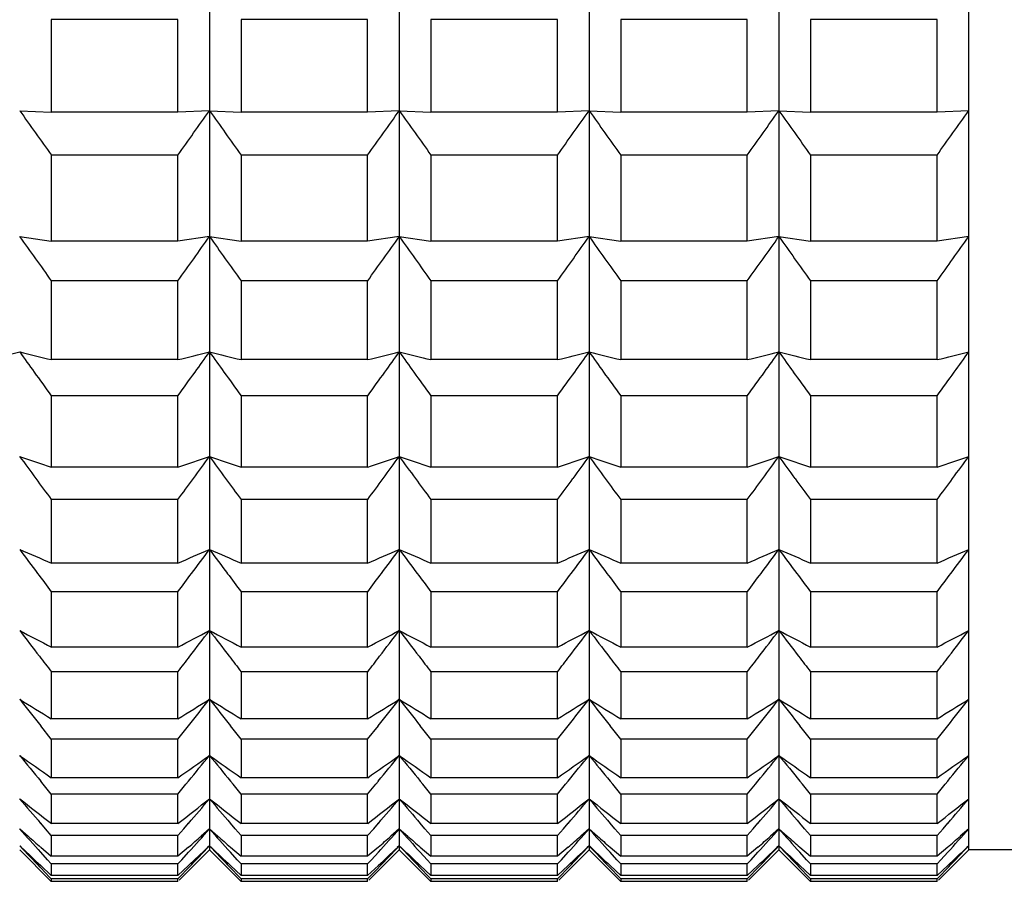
# Model space of a CAD drawing. Header units: millimetres. Extents: x -318 to -72, y -1102 to -995.
# Tile 5 of 24: x -188 to -176, y -1086 to -1075. Entities that reach past the tile are written whole.
import ezdxf

# ---------------------------------------------------------------- set-up
doc = ezdxf.new("R2010")
doc.units = ezdxf.units.MM
doc.header["$LTSCALE"] = 16.335
doc.layers.get('0').update_dxf_attribs({"linetype": 'CONTINUOUS'})

msp = doc.modelspace()

# ---------------------------------------------------------------- linework, layer by layer
at = {"linetype": 'Continuous'}
for p, q in [((-185.971, -1016.487), (-185.971, -1085.883)), ((-183.571, -1016.487), (-183.571, -1085.883)), ((-181.171, -1016.487), (-181.171, -1085.883)), ((-178.771, -1016.487), (-178.771, -1085.883)), ((-176.371, -1085.883), (-176.371, -1016.487)), ((-186.371, -1075.384), (-187.971, -1075.384)), ((-187.971, -1075.384), (-187.971, -1076.556)), ((-186.371, -1076.556), (-186.371, -1075.384)), ((-183.971, -1075.384), (-185.571, -1075.384)), ((-185.571, -1075.384), (-185.571, -1076.556)), ((-183.971, -1076.556), (-183.971, -1075.384)), ((-181.571, -1075.384), (-183.171, -1075.384)), ((-183.171, -1075.384), (-183.171, -1076.556)), ((-181.571, -1076.556), (-181.571, -1075.384)), ((-179.171, -1075.384), (-180.771, -1075.384)), ((-180.771, -1075.384), (-180.771, -1076.556)), ((-179.171, -1076.556), (-179.171, -1075.384)), ((-176.771, -1075.384), (-178.371, -1075.384)), ((-178.371, -1075.384), (-178.371, -1076.556)), ((-176.771, -1076.556), (-176.771, -1075.384)), ((-188.371, -1076.537), (-187.971, -1076.556)), ((-185.971, -1076.537), (-186.371, -1076.556)), ((-185.971, -1076.537), (-185.571, -1076.556)), ((-183.571, -1076.537), (-183.971, -1076.556)), ((-183.571, -1076.537), (-183.171, -1076.556)), ((-181.171, -1076.537), (-181.571, -1076.556)), ((-181.171, -1076.537), (-180.771, -1076.556)), ((-178.771, -1076.537), (-179.171, -1076.556)), ((-178.771, -1076.537), (-178.371, -1076.556)), ((-176.371, -1076.537), (-176.771, -1076.556)), ((-186.371, -1076.556), (-187.971, -1076.556)), ((-183.971, -1076.556), (-185.571, -1076.556)), ((-181.571, -1076.556), (-183.171, -1076.556)), ((-179.171, -1076.556), (-180.771, -1076.556)), ((-176.771, -1076.556), (-178.371, -1076.556)), ((-186.371, -1077.099), (-187.971, -1077.099)), ((-187.971, -1077.099), (-187.971, -1078.186)), ((-186.371, -1078.186), (-186.371, -1077.099)), ((-183.971, -1077.099), (-185.571, -1077.099)), ((-185.571, -1077.099), (-185.571, -1078.186)), ((-183.971, -1078.186), (-183.971, -1077.099)), ((-181.571, -1077.099), (-183.171, -1077.099)), ((-183.171, -1077.099), (-183.171, -1078.186)), ((-181.571, -1078.186), (-181.571, -1077.099)), ((-179.171, -1077.099), (-180.771, -1077.099)), ((-180.771, -1077.099), (-180.771, -1078.186)), ((-179.171, -1078.186), (-179.171, -1077.099)), ((-176.771, -1077.099), (-178.371, -1077.099)), ((-178.371, -1077.099), (-178.371, -1078.186)), ((-176.771, -1078.186), (-176.771, -1077.099)), ((-188.371, -1078.127), (-187.971, -1078.186)), ((-185.971, -1078.127), (-186.371, -1078.186)), ((-185.971, -1078.127), (-185.571, -1078.186)), ((-183.571, -1078.127), (-183.971, -1078.186)), ((-183.571, -1078.127), (-183.171, -1078.186)), ((-181.171, -1078.127), (-181.571, -1078.186)), ((-181.171, -1078.127), (-180.771, -1078.186)), ((-178.771, -1078.127), (-179.171, -1078.186)), ((-178.771, -1078.127), (-178.371, -1078.186)), ((-176.371, -1078.127), (-176.771, -1078.186)), ((-186.371, -1078.186), (-187.971, -1078.186)), ((-183.971, -1078.186), (-185.571, -1078.186)), ((-181.571, -1078.186), (-183.171, -1078.186)), ((-179.171, -1078.186), (-180.771, -1078.186)), ((-176.771, -1078.186), (-178.371, -1078.186)), ((-186.371, -1078.687), (-187.971, -1078.687)), ((-187.971, -1078.687), (-187.971, -1079.684)), ((-186.371, -1079.684), (-186.371, -1078.687)), ((-183.971, -1078.687), (-185.571, -1078.687)), ((-185.571, -1078.687), (-185.571, -1079.684)), ((-183.971, -1079.684), (-183.971, -1078.687)), ((-181.571, -1078.687), (-183.171, -1078.687)), ((-183.171, -1078.687), (-183.171, -1079.684)), ((-181.571, -1079.684), (-181.571, -1078.687)), ((-179.171, -1078.687), (-180.771, -1078.687)), ((-180.771, -1078.687), (-180.771, -1079.684)), ((-179.171, -1079.684), (-179.171, -1078.687)), ((-176.771, -1078.687), (-178.371, -1078.687)), ((-178.371, -1078.687), (-178.371, -1079.684)), ((-176.771, -1079.684), (-176.771, -1078.687)), ((-186.371, -1079.684), (-187.971, -1079.684)), ((-183.971, -1079.684), (-185.571, -1079.684)), ((-181.571, -1079.684), (-183.171, -1079.684)), ((-179.171, -1079.684), (-180.771, -1079.684)), ((-176.771, -1079.684), (-178.371, -1079.684)), ((-186.371, -1080.141), (-187.971, -1080.141)), ((-187.971, -1080.141), (-187.971, -1081.044)), ((-186.371, -1081.044), (-186.371, -1080.141)), ((-183.971, -1080.141), (-185.571, -1080.141)), ((-185.571, -1080.141), (-185.571, -1081.044)), ((-183.971, -1081.044), (-183.971, -1080.141)), ((-181.571, -1080.141), (-183.171, -1080.141)), ((-183.171, -1080.141), (-183.171, -1081.044)), ((-181.571, -1081.044), (-181.571, -1080.141)), ((-179.171, -1080.141), (-180.771, -1080.141)), ((-180.771, -1080.141), (-180.771, -1081.044)), ((-179.171, -1081.044), (-179.171, -1080.141)), ((-176.771, -1080.141), (-178.371, -1080.141)), ((-178.371, -1080.141), (-178.371, -1081.044)), ((-176.771, -1081.044), (-176.771, -1080.141)), ((-186.371, -1081.044), (-187.971, -1081.044)), ((-183.971, -1081.044), (-185.571, -1081.044)), ((-181.571, -1081.044), (-183.171, -1081.044)), ((-179.171, -1081.044), (-180.771, -1081.044)), ((-176.771, -1081.044), (-178.371, -1081.044)), ((-186.371, -1081.454), (-187.971, -1081.454)), ((-187.971, -1081.454), (-187.971, -1082.258)), ((-186.371, -1082.258), (-186.371, -1081.454)), ((-183.971, -1081.454), (-185.571, -1081.454)), ((-185.571, -1081.454), (-185.571, -1082.258)), ((-183.971, -1082.258), (-183.971, -1081.454)), ((-181.571, -1081.454), (-183.171, -1081.454)), ((-183.171, -1081.454), (-183.171, -1082.258)), ((-181.571, -1082.258), (-181.571, -1081.454)), ((-179.171, -1081.454), (-180.771, -1081.454)), ((-180.771, -1081.454), (-180.771, -1082.258)), ((-179.171, -1082.258), (-179.171, -1081.454)), ((-176.771, -1081.454), (-178.371, -1081.454)), ((-178.371, -1081.454), (-178.371, -1082.258)), ((-176.771, -1082.258), (-176.771, -1081.454)), ((-186.371, -1082.258), (-187.971, -1082.258)), ((-183.971, -1082.258), (-185.571, -1082.258)), ((-181.571, -1082.258), (-183.171, -1082.258)), ((-179.171, -1082.258), (-180.771, -1082.258)), ((-176.771, -1082.258), (-178.371, -1082.258)), ((-186.371, -1082.62), (-187.971, -1082.62)), ((-187.971, -1082.62), (-187.971, -1083.321)), ((-186.371, -1083.321), (-186.371, -1082.62)), ((-183.971, -1082.62), (-185.571, -1082.62)), ((-185.571, -1082.62), (-185.571, -1083.321)), ((-183.971, -1083.321), (-183.971, -1082.62)), ((-181.571, -1082.62), (-183.171, -1082.62)), ((-183.171, -1082.62), (-183.171, -1083.321)), ((-181.571, -1083.321), (-181.571, -1082.62)), ((-179.171, -1082.62), (-180.771, -1082.62)), ((-180.771, -1082.62), (-180.771, -1083.321)), ((-179.171, -1083.321), (-179.171, -1082.62)), ((-176.771, -1082.62), (-178.371, -1082.62)), ((-178.371, -1082.62), (-178.371, -1083.321)), ((-176.771, -1083.321), (-176.771, -1082.62)), ((-186.371, -1083.321), (-187.971, -1083.321)), ((-183.971, -1083.321), (-185.571, -1083.321)), ((-181.571, -1083.321), (-183.171, -1083.321)), ((-179.171, -1083.321), (-180.771, -1083.321)), ((-176.771, -1083.321), (-178.371, -1083.321)), ((-186.371, -1083.632), (-187.971, -1083.632)), ((-187.971, -1083.632), (-187.971, -1084.227)), ((-186.371, -1084.227), (-186.371, -1083.632)), ((-183.971, -1083.632), (-185.571, -1083.632)), ((-185.571, -1083.632), (-185.571, -1084.227)), ((-183.971, -1084.227), (-183.971, -1083.632)), ((-181.571, -1083.632), (-183.171, -1083.632)), ((-183.171, -1083.632), (-183.171, -1084.227)), ((-181.571, -1084.227), (-181.571, -1083.632)), ((-179.171, -1083.632), (-180.771, -1083.632)), ((-180.771, -1083.632), (-180.771, -1084.227)), ((-179.171, -1084.227), (-179.171, -1083.632)), ((-176.771, -1083.632), (-178.371, -1083.632)), ((-178.371, -1083.632), (-178.371, -1084.227)), ((-176.771, -1084.227), (-176.771, -1083.632)), ((-186.371, -1084.227), (-187.971, -1084.227)), ((-183.971, -1084.227), (-185.571, -1084.227)), ((-181.571, -1084.227), (-183.171, -1084.227)), ((-179.171, -1084.227), (-180.771, -1084.227)), ((-176.771, -1084.227), (-178.371, -1084.227)), ((-187.971, -1084.486), (-188.105, -1084.317)), ((-186.371, -1084.486), (-186.236, -1084.317)), ((-185.571, -1084.486), (-185.705, -1084.317)), ((-183.971, -1084.486), (-183.836, -1084.317)), ((-183.171, -1084.486), (-183.305, -1084.317)), ((-181.571, -1084.486), (-181.436, -1084.317)), ((-180.771, -1084.486), (-180.905, -1084.317)), ((-179.171, -1084.486), (-179.036, -1084.317)), ((-178.371, -1084.486), (-178.505, -1084.317)), ((-176.771, -1084.486), (-176.636, -1084.317)), ((-186.371, -1084.486), (-187.971, -1084.486)), ((-187.971, -1084.486), (-187.971, -1084.972)), ((-186.371, -1084.972), (-186.371, -1084.486)), ((-183.971, -1084.486), (-185.571, -1084.486)), ((-185.571, -1084.486), (-185.571, -1084.972)), ((-183.971, -1084.972), (-183.971, -1084.486)), ((-181.571, -1084.486), (-183.171, -1084.486)), ((-183.171, -1084.486), (-183.171, -1084.972)), ((-181.571, -1084.972), (-181.571, -1084.486)), ((-179.171, -1084.486), (-180.771, -1084.486)), ((-180.771, -1084.486), (-180.771, -1084.972)), ((-179.171, -1084.972), (-179.171, -1084.486)), ((-176.771, -1084.486), (-178.371, -1084.486)), ((-178.371, -1084.486), (-178.371, -1084.972)), ((-176.771, -1084.972), (-176.771, -1084.486)), ((-188.072, -1085.055), (-188.105, -1085.015)), ((-186.371, -1084.972), (-187.971, -1084.972)), ((-186.269, -1085.055), (-186.236, -1085.015)), ((-185.672, -1085.055), (-185.705, -1085.015)), ((-183.971, -1084.972), (-185.571, -1084.972)), ((-183.869, -1085.055), (-183.836, -1085.015)), ((-183.272, -1085.055), (-183.305, -1085.015)), ((-181.571, -1084.972), (-183.171, -1084.972)), ((-181.469, -1085.055), (-181.436, -1085.015)), ((-180.872, -1085.055), (-180.905, -1085.015)), ((-179.171, -1084.972), (-180.771, -1084.972)), ((-179.069, -1085.055), (-179.036, -1085.015)), ((-178.472, -1085.055), (-178.505, -1085.015)), ((-176.771, -1084.972), (-178.371, -1084.972)), ((-176.669, -1085.055), (-176.636, -1085.015)), ((-187.971, -1085.179), (-188.072, -1085.055)), ((-186.371, -1085.179), (-186.269, -1085.055)), ((-185.571, -1085.179), (-185.672, -1085.055)), ((-183.971, -1085.179), (-183.869, -1085.055)), ((-183.171, -1085.179), (-183.272, -1085.055)), ((-181.571, -1085.179), (-181.469, -1085.055)), ((-180.771, -1085.179), (-180.872, -1085.055)), ((-179.171, -1085.179), (-179.069, -1085.055)), ((-178.371, -1085.179), (-178.472, -1085.055)), ((-176.771, -1085.179), (-176.669, -1085.055)), ((-186.371, -1085.179), (-187.971, -1085.179)), ((-187.971, -1085.179), (-187.971, -1085.552)), ((-186.371, -1085.552), (-186.371, -1085.179)), ((-183.971, -1085.179), (-185.571, -1085.179)), ((-185.571, -1085.179), (-185.571, -1085.552)), ((-183.971, -1085.552), (-183.971, -1085.179)), ((-181.571, -1085.179), (-183.171, -1085.179)), ((-183.171, -1085.179), (-183.171, -1085.552)), ((-181.571, -1085.552), (-181.571, -1085.179)), ((-179.171, -1085.179), (-180.771, -1085.179)), ((-180.771, -1085.179), (-180.771, -1085.552)), ((-179.171, -1085.552), (-179.171, -1085.179)), ((-176.771, -1085.179), (-178.371, -1085.179)), ((-178.371, -1085.179), (-178.371, -1085.552)), ((-176.771, -1085.552), (-176.771, -1085.179)), ((-188.371, -1085.62), (-188.265, -1085.711)), ((-188.046, -1085.617), (-188.105, -1085.549)), ((-187.971, -1085.705), (-188.046, -1085.617)), ((-186.371, -1085.552), (-187.971, -1085.552)), ((-186.371, -1085.705), (-186.295, -1085.617)), ((-186.295, -1085.617), (-186.236, -1085.549)), ((-185.971, -1085.62), (-186.077, -1085.711)), ((-185.971, -1085.62), (-185.865, -1085.711)), ((-185.646, -1085.617), (-185.705, -1085.549)), ((-185.571, -1085.705), (-185.646, -1085.617)), ((-183.971, -1085.552), (-185.571, -1085.552)), ((-183.971, -1085.705), (-183.895, -1085.617)), ((-183.895, -1085.617), (-183.836, -1085.549)), ((-183.571, -1085.62), (-183.677, -1085.711)), ((-183.571, -1085.62), (-183.465, -1085.711)), ((-183.246, -1085.617), (-183.305, -1085.549)), ((-183.171, -1085.705), (-183.246, -1085.617)), ((-181.571, -1085.552), (-183.171, -1085.552)), ((-181.571, -1085.705), (-181.495, -1085.617)), ((-181.495, -1085.617), (-181.436, -1085.549)), ((-181.171, -1085.62), (-181.277, -1085.711)), ((-181.171, -1085.62), (-181.065, -1085.711)), ((-180.846, -1085.617), (-180.905, -1085.549)), ((-180.771, -1085.705), (-180.846, -1085.617)), ((-179.171, -1085.552), (-180.771, -1085.552)), ((-179.171, -1085.705), (-179.095, -1085.617)), ((-179.095, -1085.617), (-179.036, -1085.549)), ((-178.771, -1085.62), (-178.877, -1085.711)), ((-178.771, -1085.62), (-178.665, -1085.711)), ((-178.446, -1085.617), (-178.505, -1085.549)), ((-178.371, -1085.705), (-178.446, -1085.617)), ((-176.771, -1085.552), (-178.371, -1085.552)), ((-176.771, -1085.705), (-176.695, -1085.617)), ((-176.695, -1085.617), (-176.636, -1085.549)), ((-176.371, -1085.62), (-176.477, -1085.711)), ((-186.371, -1085.705), (-187.971, -1085.705)), ((-187.971, -1085.705), (-187.971, -1085.966)), ((-186.371, -1085.966), (-186.371, -1085.705)), ((-183.971, -1085.705), (-185.571, -1085.705)), ((-185.571, -1085.705), (-185.571, -1085.966)), ((-183.971, -1085.966), (-183.971, -1085.705)), ((-181.571, -1085.705), (-183.171, -1085.705)), ((-183.171, -1085.705), (-183.171, -1085.966)), ((-181.571, -1085.966), (-181.571, -1085.705)), ((-179.171, -1085.705), (-180.771, -1085.705)), ((-180.771, -1085.705), (-180.771, -1085.966)), ((-179.171, -1085.966), (-179.171, -1085.705)), ((-176.771, -1085.705), (-178.371, -1085.705)), ((-178.371, -1085.705), (-178.371, -1085.966)), ((-176.771, -1085.966), (-176.771, -1085.705)), ((-188.371, -1085.833), (-188.346, -1085.856)), ((-187.971, -1086.283), (-188.371, -1085.883)), ((-188.105, -1085.85), (-187.971, -1085.966)), ((-186.236, -1085.85), (-186.371, -1085.966)), ((-185.971, -1085.883), (-186.355, -1086.267)), ((-185.971, -1085.833), (-185.996, -1085.856)), ((-185.971, -1085.833), (-185.946, -1085.856)), ((-185.571, -1086.283), (-185.971, -1085.883)), ((-185.705, -1085.85), (-185.571, -1085.966)), ((-183.836, -1085.85), (-183.971, -1085.966)), ((-183.571, -1085.883), (-183.955, -1086.267)), ((-183.571, -1085.833), (-183.596, -1085.856)), ((-183.571, -1085.833), (-183.546, -1085.856)), ((-183.171, -1086.283), (-183.571, -1085.883)), ((-183.305, -1085.85), (-183.171, -1085.966)), ((-181.436, -1085.85), (-181.571, -1085.966)), ((-181.171, -1085.883), (-181.555, -1086.267)), ((-181.171, -1085.833), (-181.196, -1085.856)), ((-181.171, -1085.833), (-181.146, -1085.856)), ((-180.771, -1086.283), (-181.171, -1085.883)), ((-180.905, -1085.85), (-180.771, -1085.966)), ((-179.036, -1085.85), (-179.171, -1085.966)), ((-178.771, -1085.883), (-179.155, -1086.267)), ((-178.771, -1085.833), (-178.796, -1085.856)), ((-178.771, -1085.833), (-178.746, -1085.856)), ((-178.371, -1086.283), (-178.771, -1085.883)), ((-178.505, -1085.85), (-178.371, -1085.966)), ((-176.636, -1085.85), (-176.771, -1085.966)), ((-176.371, -1085.883), (-176.755, -1086.267)), ((-176.371, -1085.833), (-176.396, -1085.856)), ((-188.02, -1086.01), (-188.105, -1085.915)), ((-187.971, -1086.063), (-188.02, -1086.01)), ((-186.371, -1085.966), (-187.971, -1085.966)), ((-186.371, -1086.063), (-186.322, -1086.01)), ((-186.322, -1086.01), (-186.236, -1085.915)), ((-185.62, -1086.01), (-185.705, -1085.915)), ((-185.571, -1086.063), (-185.62, -1086.01)), ((-183.971, -1085.966), (-185.571, -1085.966)), ((-183.971, -1086.063), (-183.922, -1086.01)), ((-183.922, -1086.01), (-183.836, -1085.915)), ((-183.22, -1086.01), (-183.305, -1085.915)), ((-183.171, -1086.063), (-183.22, -1086.01)), ((-181.571, -1085.966), (-183.171, -1085.966)), ((-181.571, -1086.063), (-181.522, -1086.01)), ((-181.522, -1086.01), (-181.436, -1085.915)), ((-180.82, -1086.01), (-180.905, -1085.915)), ((-180.771, -1086.063), (-180.82, -1086.01)), ((-179.171, -1085.966), (-180.771, -1085.966)), ((-179.171, -1086.063), (-179.122, -1086.01)), ((-179.122, -1086.01), (-179.036, -1085.915)), ((-178.42, -1086.01), (-178.505, -1085.915)), ((-178.371, -1086.063), (-178.42, -1086.01)), ((-176.771, -1085.966), (-178.371, -1085.966)), ((-176.771, -1086.063), (-176.722, -1086.01)), ((-176.722, -1086.01), (-176.636, -1085.915)), ((-188.105, -1086.111), (-188.114, -1086.102)), ((-188.105, -1086.083), (-187.971, -1086.209)), ((-187.992, -1086.229), (-188.105, -1086.111)), ((-186.371, -1086.063), (-187.971, -1086.063)), ((-187.971, -1086.063), (-187.971, -1086.209)), ((-186.371, -1086.209), (-186.371, -1086.063)), ((-186.236, -1086.083), (-186.371, -1086.209)), ((-186.35, -1086.229), (-186.236, -1086.111)), ((-186.236, -1086.111), (-186.228, -1086.102)), ((-185.705, -1086.111), (-185.714, -1086.102)), ((-185.705, -1086.083), (-185.571, -1086.209)), ((-185.592, -1086.229), (-185.705, -1086.111)), ((-183.971, -1086.063), (-185.571, -1086.063)), ((-185.571, -1086.063), (-185.571, -1086.209)), ((-183.971, -1086.209), (-183.971, -1086.063)), ((-183.836, -1086.083), (-183.971, -1086.209)), ((-183.95, -1086.229), (-183.836, -1086.111)), ((-183.836, -1086.111), (-183.828, -1086.102)), ((-183.305, -1086.111), (-183.314, -1086.102)), ((-183.305, -1086.083), (-183.171, -1086.209)), ((-183.192, -1086.229), (-183.305, -1086.111)), ((-181.571, -1086.063), (-183.171, -1086.063)), ((-183.171, -1086.063), (-183.171, -1086.209)), ((-181.571, -1086.209), (-181.571, -1086.063)), ((-181.436, -1086.083), (-181.571, -1086.209)), ((-181.55, -1086.229), (-181.436, -1086.111)), ((-181.436, -1086.111), (-181.428, -1086.102)), ((-180.905, -1086.111), (-180.914, -1086.102)), ((-180.905, -1086.083), (-180.771, -1086.209)), ((-180.792, -1086.229), (-180.905, -1086.111)), ((-179.171, -1086.063), (-180.771, -1086.063)), ((-180.771, -1086.063), (-180.771, -1086.209)), ((-179.171, -1086.209), (-179.171, -1086.063)), ((-179.036, -1086.083), (-179.171, -1086.209)), ((-179.15, -1086.229), (-179.036, -1086.111)), ((-179.036, -1086.111), (-179.028, -1086.102)), ((-178.505, -1086.111), (-178.514, -1086.102)), ((-178.505, -1086.083), (-178.371, -1086.209)), ((-178.392, -1086.229), (-178.505, -1086.111)), ((-176.771, -1086.063), (-178.371, -1086.063)), ((-178.371, -1086.063), (-178.371, -1086.209)), ((-176.771, -1086.209), (-176.771, -1086.063)), ((-176.636, -1086.083), (-176.771, -1086.209)), ((-176.75, -1086.229), (-176.636, -1086.111)), ((-176.636, -1086.111), (-176.628, -1086.102)), ((-187.971, -1086.252), (-187.992, -1086.229)), ((-186.371, -1086.209), (-187.971, -1086.209)), ((-186.371, -1086.252), (-187.971, -1086.252)), ((-187.971, -1086.252), (-187.971, -1086.283)), ((-186.371, -1086.252), (-186.35, -1086.229)), ((-186.371, -1086.283), (-186.371, -1086.252)), ((-185.571, -1086.252), (-185.592, -1086.229)), ((-183.971, -1086.209), (-185.571, -1086.209)), ((-183.971, -1086.252), (-185.571, -1086.252)), ((-185.571, -1086.252), (-185.571, -1086.283)), ((-183.971, -1086.252), (-183.95, -1086.229)), ((-183.971, -1086.283), (-183.971, -1086.252)), ((-183.171, -1086.252), (-183.192, -1086.229)), ((-181.571, -1086.209), (-183.171, -1086.209)), ((-181.571, -1086.252), (-183.171, -1086.252)), ((-183.171, -1086.252), (-183.171, -1086.283)), ((-181.571, -1086.252), (-181.55, -1086.229)), ((-181.571, -1086.283), (-181.571, -1086.252)), ((-180.771, -1086.252), (-180.792, -1086.229)), ((-179.171, -1086.209), (-180.771, -1086.209)), ((-179.171, -1086.252), (-180.771, -1086.252)), ((-180.771, -1086.252), (-180.771, -1086.283)), ((-179.171, -1086.252), (-179.15, -1086.229)), ((-179.171, -1086.283), (-179.171, -1086.252)), ((-178.371, -1086.252), (-178.392, -1086.229)), ((-176.771, -1086.209), (-178.371, -1086.209)), ((-176.771, -1086.252), (-178.371, -1086.252)), ((-178.371, -1086.252), (-178.371, -1086.283)), ((-176.771, -1086.252), (-176.75, -1086.229)), ((-176.771, -1086.283), (-176.771, -1086.252)), ((-186.371, -1086.283), (-187.971, -1086.283)), ((-183.971, -1086.283), (-185.571, -1086.283)), ((-181.571, -1086.283), (-183.171, -1086.283)), ((-179.171, -1086.283), (-180.771, -1086.283)), ((-176.771, -1086.283), (-178.371, -1086.283))]:
    msp.add_line(p, q, dxfattribs=at)
at = {"color": 3, "linetype": 'Continuous'}
msp.add_line((-166.171, -1085.883), (-176.371, -1085.883), dxfattribs=at)
at = {"linetype": 'Continuous'}
for centre, radius, start, end in [((-81.953, -1001.241), 130.361, 215.28106, 215.58431), ((-292.389, -1001.241), 130.361, 324.41569, 324.71894), ((-79.553, -1001.241), 130.361, 215.28106, 215.58431), ((-289.989, -1001.241), 130.361, 324.41569, 324.71894), ((-77.153, -1001.241), 130.361, 215.28106, 215.58431), ((-287.589, -1001.241), 130.361, 324.41569, 324.71894), ((-74.753, -1001.241), 130.361, 215.28106, 215.58431), ((-285.189, -1001.241), 130.361, 324.41569, 324.71894), ((-72.353, -1001.241), 130.361, 215.28106, 215.58431), ((-282.789, -1001.241), 130.361, 324.41569, 324.71894), ((-82.629, -1002.949), 129.743, 215.41119, 215.71491), ((-291.713, -1002.949), 129.743, 324.28509, 324.58881), ((-80.229, -1002.949), 129.743, 215.41119, 215.71491), ((-289.313, -1002.949), 129.743, 324.28509, 324.58881), ((-77.829, -1002.949), 129.743, 215.41119, 215.71491), ((-286.913, -1002.949), 129.743, 324.28509, 324.58881), ((-75.429, -1002.949), 129.743, 215.41119, 215.71491), ((-284.513, -1002.949), 129.743, 324.28509, 324.58881), ((-73.029, -1002.949), 129.743, 215.41119, 215.71491), ((-282.113, -1002.949), 129.743, 324.28509, 324.58881), ((-226.373, -923.936), 160.223, 283.57316, 283.72036), ((-150.369, -923.936), 160.223, 256.27964, 256.42684), ((-85.259, -1005.564), 126.931, 215.67433, 215.81556), ((-223.973, -923.936), 160.223, 283.57316, 283.72036), ((-289.082, -1005.564), 126.931, 324.18444, 324.32567), ((-147.969, -923.936), 160.223, 256.27964, 256.42684), ((-82.859, -1005.564), 126.931, 215.67433, 215.81556), ((-221.573, -923.936), 160.223, 283.57316, 283.72036), ((-286.682, -1005.564), 126.931, 324.18444, 324.32567), ((-145.569, -923.936), 160.223, 256.27964, 256.42684), ((-80.459, -1005.564), 126.931, 215.67433, 215.81556), ((-219.173, -923.936), 160.223, 283.57316, 283.72036), ((-284.282, -1005.564), 126.931, 324.18444, 324.32567), ((-143.169, -923.936), 160.223, 256.27964, 256.42684), ((-78.059, -1005.564), 126.931, 215.67433, 215.81556), ((-216.773, -923.936), 160.223, 283.57316, 283.72036), ((-281.882, -1005.564), 126.931, 324.18444, 324.32567), ((-140.769, -923.936), 160.223, 256.27964, 256.42684), ((-75.659, -1005.564), 126.931, 215.67433, 215.81556), ((-214.373, -923.936), 160.223, 283.57316, 283.72036), ((-279.482, -1005.564), 126.931, 324.18444, 324.32567), ((-82.871, -1003.84), 129.877, 215.81565, 215.97909), ((-291.471, -1003.84), 129.877, 324.02091, 324.18435), ((-80.471, -1003.84), 129.877, 215.81565, 215.97909), ((-289.071, -1003.84), 129.877, 324.02091, 324.18435), ((-78.071, -1003.84), 129.877, 215.81565, 215.97909), ((-286.671, -1003.84), 129.877, 324.02091, 324.18435), ((-75.671, -1003.84), 129.877, 215.81565, 215.97909), ((-284.271, -1003.84), 129.877, 324.02091, 324.18435), ((-73.271, -1003.84), 129.877, 215.81565, 215.97909), ((-281.871, -1003.84), 129.877, 324.02091, 324.18435), ((-148.375, -963.52), 124.015, 251.18504, 251.38017), ((-87.112, -1007.133), 125.285, 216.07628, 216.23439), ((-225.967, -963.52), 124.015, 288.61983, 288.81496), ((-287.23, -1007.133), 125.285, 323.76561, 323.92372), ((-145.975, -963.52), 124.015, 251.18504, 251.38017), ((-84.712, -1007.133), 125.285, 216.07628, 216.23439), ((-223.567, -963.52), 124.015, 288.61983, 288.81496), ((-284.83, -1007.133), 125.285, 323.76561, 323.92372), ((-143.575, -963.52), 124.015, 251.18504, 251.38017), ((-82.312, -1007.133), 125.285, 216.07628, 216.23439), ((-221.167, -963.52), 124.015, 288.61983, 288.81496), ((-282.43, -1007.133), 125.285, 323.76561, 323.92372), ((-141.175, -963.52), 124.015, 251.18504, 251.38017), ((-79.912, -1007.133), 125.285, 216.07628, 216.23439), ((-218.767, -963.52), 124.015, 288.61983, 288.81496), ((-280.03, -1007.133), 125.285, 323.76561, 323.92372), ((-138.775, -963.52), 124.015, 251.18504, 251.38017), ((-77.512, -1007.133), 125.285, 216.07628, 216.23439), ((-216.367, -963.52), 124.015, 288.61983, 288.81496), ((-277.63, -1007.133), 125.285, 323.76561, 323.92372), ((-84.754, -1005.405), 128.208, 216.23436, 216.38231), ((-289.588, -1005.405), 128.208, 323.61769, 323.76564), ((-82.354, -1005.405), 128.208, 216.23436, 216.38231), ((-287.188, -1005.405), 128.208, 323.61769, 323.76564), ((-79.954, -1005.405), 128.208, 216.23436, 216.38231), ((-284.788, -1005.405), 128.208, 323.61769, 323.76564), ((-77.554, -1005.405), 128.208, 216.23436, 216.38231), ((-282.388, -1005.405), 128.208, 323.61769, 323.76564), ((-75.154, -1005.405), 128.208, 216.23436, 216.38231), ((-279.988, -1005.405), 128.208, 323.61769, 323.76564), ((-145.773, -984.3), 106.66, 246.46069, 246.69486), ((-89.565, -1008.646), 123.109, 216.62203, 216.79808), ((-228.569, -984.3), 106.66, 293.30514, 293.53931), ((-284.777, -1008.646), 123.109, 323.20192, 323.37797), ((-143.373, -984.3), 106.66, 246.46069, 246.69486), ((-87.165, -1008.646), 123.109, 216.62203, 216.79808), ((-226.169, -984.3), 106.66, 293.30514, 293.53931), ((-282.377, -1008.646), 123.109, 323.20192, 323.37797), ((-140.973, -984.3), 106.66, 246.46069, 246.69486), ((-84.765, -1008.646), 123.109, 216.62203, 216.79808), ((-223.769, -984.3), 106.66, 293.30514, 293.53931), ((-279.977, -1008.646), 123.109, 323.20192, 323.37797), ((-138.573, -984.3), 106.66, 246.46069, 246.69486), ((-82.365, -1008.646), 123.109, 216.62203, 216.79808), ((-221.369, -984.3), 106.66, 293.30514, 293.53931), ((-277.577, -1008.646), 123.109, 323.20192, 323.37797), ((-136.173, -984.3), 106.66, 246.46069, 246.69486), ((-79.965, -1008.646), 123.109, 216.62203, 216.79808), ((-218.969, -984.3), 106.66, 293.30514, 293.53931), ((-275.177, -1008.646), 123.109, 323.20192, 323.37797), ((-87.249, -1006.913), 126.002, 216.79792, 216.92972), ((-287.093, -1006.913), 126.002, 323.07028, 323.20208), ((-84.849, -1006.913), 126.002, 216.79792, 216.92972), ((-284.693, -1006.913), 126.002, 323.07028, 323.20208), ((-82.449, -1006.913), 126.002, 216.79792, 216.92972), ((-282.293, -1006.913), 126.002, 323.07028, 323.20208), ((-80.049, -1006.913), 126.002, 216.79792, 216.92972), ((-279.893, -1006.913), 126.002, 323.07028, 323.20208), ((-77.649, -1006.913), 126.002, 216.79792, 216.92972), ((-277.493, -1006.913), 126.002, 323.07028, 323.20208), ((-142.615, -996.52), 97.936, 242.14732, 242.41167), ((-92.571, -1010.078), 120.463, 217.31975, 217.51485), ((-231.727, -996.52), 97.936, 297.58833, 297.85268), ((-281.771, -1010.078), 120.463, 322.48515, 322.68025), ((-140.215, -996.52), 97.936, 242.14732, 242.41167), ((-90.171, -1010.078), 120.463, 217.31975, 217.51485), ((-229.327, -996.52), 97.936, 297.58833, 297.85268), ((-279.371, -1010.078), 120.463, 322.48515, 322.68025), ((-137.815, -996.52), 97.936, 242.14732, 242.41167), ((-87.771, -1010.078), 120.463, 217.31975, 217.51485), ((-226.927, -996.52), 97.936, 297.58833, 297.85268), ((-276.971, -1010.078), 120.463, 322.48515, 322.68025), ((-135.415, -996.52), 97.936, 242.14732, 242.41167), ((-85.371, -1010.078), 120.463, 217.31975, 217.51485), ((-224.527, -996.52), 97.936, 297.58833, 297.85268), ((-274.571, -1010.078), 120.463, 322.48515, 322.68025), ((-133.015, -996.52), 97.936, 242.14732, 242.41167), ((-82.971, -1010.078), 120.463, 217.31975, 217.51485), ((-222.127, -996.52), 97.936, 297.58833, 297.85268), ((-272.171, -1010.078), 120.463, 322.48515, 322.68025), ((-90.305, -1008.34), 123.319, 217.51454, 217.62942), ((-284.036, -1008.34), 123.319, 322.37058, 322.48546), ((-87.905, -1008.34), 123.319, 217.51454, 217.62942), ((-281.636, -1008.34), 123.319, 322.37058, 322.48546), ((-85.505, -1008.34), 123.319, 217.51454, 217.62942), ((-279.236, -1008.34), 123.319, 322.37058, 322.48546), ((-83.105, -1008.34), 123.319, 217.51454, 217.62942), ((-276.836, -1008.34), 123.319, 322.37058, 322.48546), ((-80.705, -1008.34), 123.319, 217.51454, 217.62942), ((-274.436, -1008.34), 123.319, 322.37058, 322.48546), ((-138.962, -1004.112), 93.916, 238.25786, 238.54437), ((-96.112, -1011.432), 117.367, 218.17995, 218.38918), ((-235.38, -1004.112), 93.916, 301.45563, 301.74214), ((-278.23, -1011.432), 117.367, 321.61082, 321.82005), ((-136.562, -1004.112), 93.916, 238.25786, 238.54437), ((-93.712, -1011.432), 117.367, 218.17995, 218.38918), ((-232.98, -1004.112), 93.916, 301.45563, 301.74214), ((-275.83, -1011.432), 117.367, 321.61082, 321.82005), ((-134.162, -1004.112), 93.916, 238.25786, 238.54437), ((-91.312, -1011.432), 117.367, 218.17995, 218.38918), ((-230.58, -1004.112), 93.916, 301.45563, 301.74214), ((-273.43, -1011.432), 117.367, 321.61082, 321.82005), ((-131.762, -1004.112), 93.916, 238.25786, 238.54437), ((-88.912, -1011.432), 117.367, 218.17995, 218.38918), ((-228.18, -1004.112), 93.916, 301.45563, 301.74214), ((-271.03, -1011.432), 117.367, 321.61082, 321.82005), ((-129.362, -1004.112), 93.916, 238.25786, 238.54437), ((-86.512, -1011.432), 117.367, 218.17995, 218.38918), ((-225.78, -1004.112), 93.916, 301.45563, 301.74214), ((-268.63, -1011.432), 117.367, 321.61082, 321.82005), ((-100.166, -1012.713), 113.846, 219.21569, 219.42659), ((-134.885, -1008.913), 92.753, 234.78446, 235.08634), ((-239.457, -1008.913), 92.753, 304.91366, 305.21554), ((-274.176, -1012.713), 113.846, 320.57341, 320.78431), ((-97.766, -1012.713), 113.846, 219.21569, 219.42659), ((-132.485, -1008.913), 92.753, 234.78446, 235.08634), ((-237.057, -1008.913), 92.753, 304.91366, 305.21554), ((-271.776, -1012.713), 113.846, 320.57341, 320.78431), ((-95.366, -1012.713), 113.846, 219.21569, 219.42659), ((-130.085, -1008.913), 92.753, 234.78446, 235.08634), ((-234.657, -1008.913), 92.753, 304.91366, 305.21554), ((-269.376, -1012.713), 113.846, 320.57341, 320.78431), ((-92.966, -1012.713), 113.846, 219.21569, 219.42659), ((-127.685, -1008.913), 92.753, 234.78446, 235.08634), ((-232.257, -1008.913), 92.753, 304.91366, 305.21554), ((-266.976, -1012.713), 113.846, 320.57341, 320.78431), ((-90.566, -1012.713), 113.846, 219.21569, 219.42659), ((-125.285, -1008.913), 92.753, 234.78446, 235.08634), ((-229.857, -1008.913), 92.753, 304.91366, 305.21554), ((-264.576, -1012.713), 113.846, 320.57341, 320.78431), ((-130.462, -1011.898), 93.446, 231.70573, 232.01756), ((-104.563, -1013.804), 110.122, 220.44296, 220.65548), ((-243.879, -1011.898), 93.446, 307.98244, 308.29427), ((-269.779, -1013.804), 110.122, 319.34452, 319.55704), ((-128.062, -1011.898), 93.446, 231.70573, 232.01756), ((-102.163, -1013.804), 110.122, 220.44296, 220.65548), ((-241.479, -1011.898), 93.446, 307.98244, 308.29427), ((-267.379, -1013.804), 110.122, 319.34452, 319.55704), ((-125.662, -1011.898), 93.446, 231.70573, 232.01756), ((-99.763, -1013.804), 110.122, 220.44296, 220.65548), ((-239.079, -1011.898), 93.446, 307.98244, 308.29427), ((-264.979, -1013.804), 110.122, 319.34452, 319.55704), ((-123.262, -1011.898), 93.446, 231.70573, 232.01756), ((-97.363, -1013.804), 110.122, 220.44296, 220.65548), ((-236.679, -1011.898), 93.446, 307.98244, 308.29427), ((-262.579, -1013.804), 110.122, 319.34452, 319.55704), ((-120.862, -1011.898), 93.446, 231.70573, 232.01756), ((-94.963, -1013.804), 110.122, 220.44296, 220.65548), ((-234.279, -1011.898), 93.446, 307.98244, 308.29427), ((-260.179, -1013.804), 110.122, 319.34452, 319.55704), ((-109.217, -1014.647), 106.314, 221.8807, 222.09463), ((-265.125, -1014.647), 106.314, 317.90537, 318.1193), ((-106.817, -1014.647), 106.314, 221.8807, 222.09463), ((-262.725, -1014.647), 106.314, 317.90537, 318.1193), ((-104.417, -1014.647), 106.314, 221.8807, 222.09463), ((-260.325, -1014.647), 106.314, 317.90537, 318.1193), ((-102.017, -1014.647), 106.314, 221.8807, 222.09463), ((-257.925, -1014.647), 106.314, 317.90537, 318.1193), ((-99.617, -1014.647), 106.314, 221.8807, 222.09463), ((-255.525, -1014.647), 106.314, 317.90537, 318.1193), ((-125.893, -1013.764), 95.22, 229.07744, 229.20462), ((-248.449, -1013.764), 95.22, 310.79538, 310.92256), ((-123.493, -1013.764), 95.22, 229.07744, 229.20462), ((-246.049, -1013.764), 95.22, 310.79538, 310.92256), ((-121.093, -1013.764), 95.22, 229.07744, 229.20462), ((-243.649, -1013.764), 95.22, 310.79538, 310.92256), ((-118.693, -1013.764), 95.22, 229.07744, 229.20462), ((-241.249, -1013.764), 95.22, 310.79538, 310.92256), ((-116.293, -1013.764), 95.22, 229.07744, 229.20462), ((-238.849, -1013.764), 95.22, 310.79538, 310.92256), ((-114.078, -1015.206), 102.507, 223.55102, 223.75898), ((-121.408, -1014.987), 97.484, 226.63362, 226.82807), ((-252.934, -1014.987), 97.484, 313.17193, 313.36638), ((-260.264, -1015.206), 102.507, 316.24102, 316.44898), ((-111.678, -1015.206), 102.507, 223.55102, 223.75898), ((-119.008, -1014.987), 97.484, 226.63362, 226.82807), ((-250.534, -1014.987), 97.484, 313.17193, 313.36638), ((-257.864, -1015.206), 102.507, 316.24102, 316.44898), ((-109.278, -1015.206), 102.507, 223.55102, 223.75898), ((-116.608, -1014.987), 97.484, 226.63362, 226.82807), ((-248.134, -1014.987), 97.484, 313.17193, 313.36638), ((-255.464, -1015.206), 102.507, 316.24102, 316.44898), ((-106.878, -1015.206), 102.507, 223.55102, 223.75898), ((-114.208, -1014.987), 97.484, 226.63362, 226.82807), ((-245.734, -1014.987), 97.484, 313.17193, 313.36638), ((-253.064, -1015.206), 102.507, 316.24102, 316.44898), ((-104.478, -1015.206), 102.507, 223.55102, 223.75898), ((-111.808, -1014.987), 97.484, 226.63362, 226.82807), ((-243.334, -1014.987), 97.484, 313.17193, 313.36638), ((-250.664, -1015.206), 102.507, 316.24102, 316.44898)]:
    msp.add_arc(centre, radius, start, end, dxfattribs=at)

doc.saveas('drawing.dxf')
